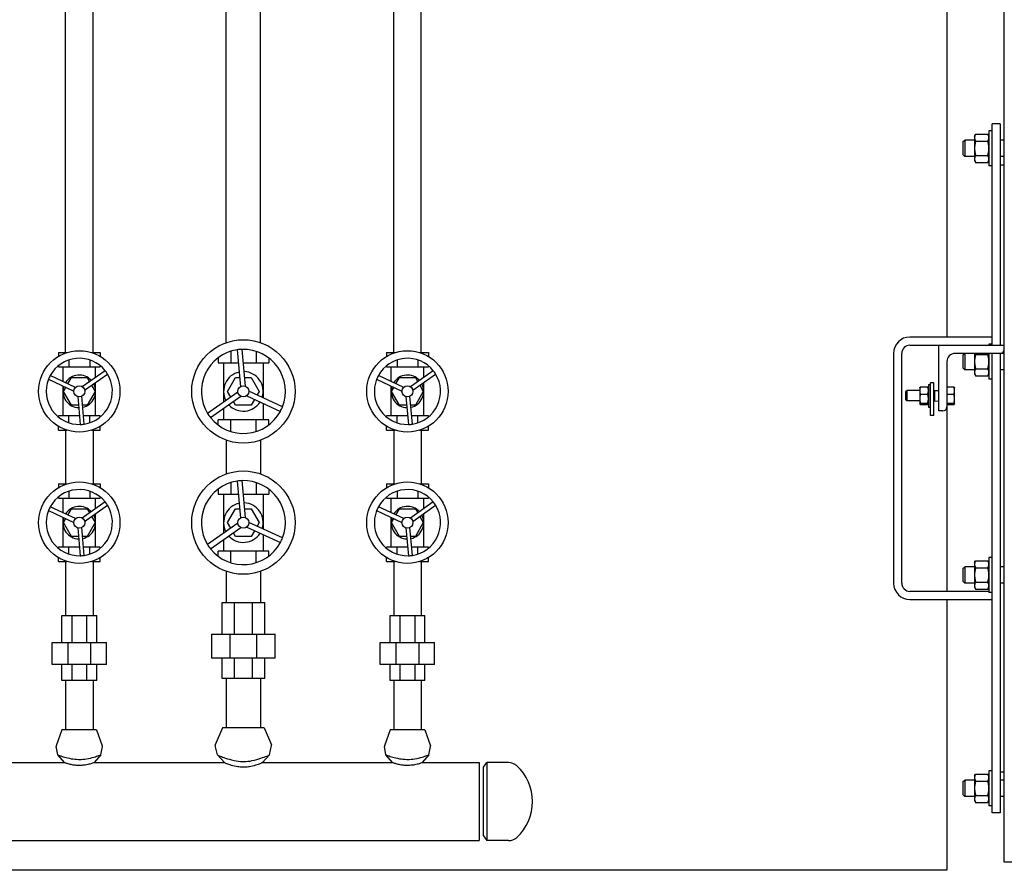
# Model space of a CAD drawing. Header units: inches. Extents: x 36 to 1719, y -84 to 1122.
# Tile 18 of 256: x 361 to 391, y 283 to 309. Entities that reach past the tile are written whole.
import ezdxf

# ---------------------------------------------------------------- set-up
doc = ezdxf.new("R2010")
doc.units = ezdxf.units.IN
doc.header["$LTSCALE"] = 48
doc.header["$MEASUREMENT"] = 0
doc.layers.add('Visible (ANSI)', color=7, linetype='Continuous', lineweight=30)

msp = doc.modelspace()

# ---------------------------------------------------------------- linework, layer by layer
at = {"layer": 'Visible (ANSI)'}
for p, q in [((390.8504, 283.17193), (390.8504, 345.92193)), ((372.2429, 298.69693), (372.2429, 330.06193)), ((373.0829, 298.69693), (373.0829, 330.06193)), ((368.1879, 299.00054), (368.1879, 329.98568)), ((367.1379, 299.00054), (367.1379, 329.10204)), ((363.0829, 298.69693), (363.0829, 328.00813)), ((362.2429, 298.69693), (362.2429, 327.72476)), ((389.1004, 311.04193), (389.1004, 299.17193)), ((390.4754, 305.45318), (390.3816, 305.45318)), ((390.3816, 305.45318), (390.3816, 304.39068)), ((390.7254, 305.67193), (390.4754, 305.67193)), ((390.4754, 298.92193), (390.4754, 305.67193)), ((390.7254, 305.67193), (390.7254, 298.92193)), ((389.6004, 305.12474), (389.64618, 305.17193)), ((389.9436, 305.17193), (389.64618, 305.17193)), ((389.64618, 305.17193), (389.64618, 304.67193)), ((389.9436, 305.29693), (389.9771, 305.35494)), ((389.9436, 305.29693), (389.9436, 305.24669)), ((389.9436, 305.24669), (389.9436, 304.92193)), ((389.9771, 305.35494), (390.34811, 305.35494)), ((389.9771, 305.13843), (390.34811, 305.13843)), ((390.3816, 305.29693), (390.34811, 305.35494)), ((390.8504, 305.17193), (390.7254, 305.17193)), ((389.6004, 304.71912), (389.6004, 305.12474)), ((389.9436, 304.92193), (389.9436, 304.59717)), ((389.6004, 304.71912), (389.64618, 304.67193)), ((389.9436, 304.67193), (389.64618, 304.67193)), ((389.9436, 304.59717), (389.9436, 304.54693)), ((389.9436, 304.54693), (389.9771, 304.48891)), ((389.9771, 304.70542), (390.34811, 304.70542)), ((390.3816, 304.54693), (390.34811, 304.48891)), ((390.8504, 304.67193), (390.7254, 304.67193)), ((389.9771, 304.48891), (390.34811, 304.48891)), ((390.4754, 304.39068), (390.3816, 304.39068)), ((390.7254, 304.42193), (390.8504, 304.42193)), ((390.4754, 299.17193), (387.9754, 299.17193)), ((366.89007, 298.89378), (366.89007, 298.88795)), ((366.90051, 298.89378), (366.89007, 298.89378)), ((368.43574, 298.89378), (368.4253, 298.89378)), ((368.43574, 298.89378), (368.43574, 298.88795)), ((387.9754, 298.92193), (388.8504, 298.92193)), ((388.8504, 296.92193), (388.8504, 298.92193)), ((388.8504, 298.92193), (390.8504, 298.92193)), ((390.4754, 298.95318), (390.3816, 298.95318)), ((390.3816, 298.95318), (390.3816, 298.92193)), ((362.02646, 298.69693), (362.02646, 298.58021)), ((362.02646, 298.69693), (362.28477, 298.69693)), ((363.04104, 298.69693), (363.29935, 298.69693)), ((363.29935, 298.69693), (363.29935, 298.58021)), ((367.27649, 298.73709), (367.27649, 298.38197)), ((367.47042, 298.78222), (367.57131, 297.65585)), ((367.72816, 297.6699), (367.62727, 298.79627)), ((368.04932, 298.73709), (368.04932, 298.38197)), ((372.02646, 298.69693), (372.02646, 298.58021)), ((372.02646, 298.69693), (372.28477, 298.69693)), ((373.04104, 298.69693), (373.29935, 298.69693)), ((373.29935, 298.69693), (373.29935, 298.58021)), ((387.4754, 298.67193), (387.4754, 291.67193)), ((387.7254, 291.67193), (387.7254, 298.67193)), ((390.7304, 298.67193), (389.3504, 298.67193)), ((389.6004, 298.62474), (389.64618, 298.67193)), ((389.6004, 298.21912), (389.6004, 298.62474)), ((389.64618, 298.67193), (389.64618, 298.17193)), ((389.9436, 298.67193), (389.9436, 298.42193)), ((389.9771, 298.63843), (390.34811, 298.63843)), ((390.3816, 298.67193), (390.3816, 297.89068)), ((390.4754, 284.67193), (390.4754, 298.67193)), ((390.7254, 298.67193), (390.7254, 284.67193)), ((390.8504, 298.67193), (390.7304, 298.67193)), ((362.02646, 298.29844), (362.02646, 298.26386)), ((362.02646, 298.26386), (362.34468, 298.26386)), ((362.16684, 297.81425), (362.16684, 298.26386)), ((362.34468, 298.47306), (362.34468, 298.26386)), ((362.34468, 298.26386), (362.98113, 298.26386)), ((362.98113, 298.47306), (362.98113, 298.26386)), ((362.98113, 298.26386), (363.29935, 298.26386)), ((363.15897, 297.94051), (363.15897, 298.26386)), ((363.29935, 298.29844), (363.29935, 298.26386)), ((366.89007, 298.53736), (366.89007, 298.38197)), ((366.89007, 298.38197), (367.27649, 298.38197)), ((367.06054, 298.38197), (367.06054, 297.18846)), ((367.27649, 298.38197), (367.50627, 298.38197)), ((367.66438, 298.38197), (368.04932, 298.38197)), ((368.04932, 298.38197), (368.43574, 298.38197)), ((368.26527, 298.38197), (368.26527, 297.32325)), ((368.43574, 298.53736), (368.43574, 298.38197)), ((372.02646, 298.29844), (372.02646, 298.26386)), ((372.02646, 298.26386), (372.34468, 298.26386)), ((372.16684, 297.81425), (372.16684, 298.26386)), ((372.34468, 298.47306), (372.34468, 298.26386)), ((372.34468, 298.26386), (372.98113, 298.26386)), ((372.98113, 298.47306), (372.98113, 298.26386)), ((372.98113, 298.26386), (373.29935, 298.26386)), ((373.15897, 297.94051), (373.15897, 298.26386)), ((373.29935, 298.29844), (373.29935, 298.26386)), ((389.1004, 298.42193), (389.1004, 297.04193)), ((389.9436, 298.42193), (389.9436, 298.09717)), ((362.54801, 297.63747), (361.77562, 297.9957)), ((363.45079, 298.14574), (362.75435, 297.65595)), ((362.82569, 297.55451), (363.52213, 298.0443)), ((372.54801, 297.63747), (371.77562, 297.9957)), ((373.45079, 298.14574), (372.75435, 297.65595)), ((372.82569, 297.55451), (373.52213, 298.0443)), ((389.6004, 298.21912), (389.64618, 298.17193)), ((389.9436, 298.17193), (389.64618, 298.17193)), ((389.9436, 298.09717), (389.9436, 298.04693)), ((389.9436, 298.04693), (389.9771, 297.98891)), ((389.9771, 298.20542), (390.34811, 298.20542)), ((389.9771, 297.98891), (390.34811, 297.98891)), ((390.3816, 298.04693), (390.34811, 297.98891)), ((390.8504, 298.17193), (390.7254, 298.17193)), ((361.72344, 297.8832), (362.49583, 297.52496)), ((362.16684, 296.76779), (362.16684, 297.67755)), ((362.17988, 297.51582), (362.25078, 297.63862)), ((362.31303, 297.74645), (362.42139, 297.93413)), ((362.42139, 297.93413), (362.90441, 297.93413)), ((362.90441, 297.93413), (362.97531, 297.81134)), ((363.03756, 297.70351), (363.14592, 297.51582)), ((363.15897, 296.76779), (363.15897, 297.78889)), ((367.17988, 297.51582), (367.42139, 297.93413)), ((367.42139, 297.93413), (367.54638, 297.93413)), ((367.70449, 297.93413), (367.90441, 297.93413)), ((367.90441, 297.93413), (368.14592, 297.51582)), ((371.72344, 297.8832), (372.49583, 297.52496)), ((372.16684, 296.76779), (372.16684, 297.67755)), ((372.17988, 297.51582), (372.25078, 297.63862)), ((372.31303, 297.74645), (372.42139, 297.93413)), ((372.42139, 297.93413), (372.90441, 297.93413)), ((372.90441, 297.93413), (372.97531, 297.81134)), ((373.03756, 297.70351), (373.14592, 297.51582)), ((373.15897, 296.76779), (373.15897, 297.78889)), ((388.29423, 297.65112), (388.51558, 297.65112)), ((388.5379, 297.72568), (388.6004, 297.72568)), ((388.5379, 297.72568), (388.5379, 297.03818)), ((388.7004, 297.77689), (388.6004, 297.77689)), ((388.6004, 296.77689), (388.6004, 297.77689)), ((388.7004, 296.77689), (388.7004, 297.77689)), ((389.1004, 297.65112), (389.31308, 297.65112)), ((390.4754, 297.89068), (390.3816, 297.89068)), ((362.42139, 297.09752), (362.17988, 297.51582)), ((362.61501, 297.3555), (362.69096, 296.50747)), ((362.81448, 296.51854), (362.73853, 297.36657)), ((363.14592, 297.51582), (362.90441, 297.09752)), ((367.49684, 297.4953), (366.57182, 296.84474)), ((366.66241, 296.71593), (367.58744, 297.36649)), ((367.27985, 297.34269), (367.17988, 297.51582)), ((367.76371, 297.38228), (368.78962, 296.90646)), ((368.85588, 297.04932), (367.82997, 297.52514)), ((368.14592, 297.51582), (368.08343, 297.40758)), ((372.42139, 297.09752), (372.17988, 297.51582)), ((372.61501, 297.3555), (372.69096, 296.50747)), ((372.81448, 296.51854), (372.73853, 297.36657)), ((373.14592, 297.51582), (372.90441, 297.09752)), ((387.8504, 297.5041), (387.88346, 297.53818)), ((387.8504, 297.25976), (387.8504, 297.5041)), ((388.2719, 297.53818), (387.88346, 297.53818)), ((387.88346, 297.53818), (387.88346, 297.22568)), ((388.2719, 297.63193), (388.27364, 297.63493)), ((388.2719, 297.63193), (388.2719, 297.53868)), ((388.2719, 297.53868), (388.2719, 297.29164)), ((388.29423, 297.42624), (388.51558, 297.42624)), ((388.5379, 297.63193), (388.53617, 297.63493)), ((388.7254, 297.53818), (388.7004, 297.53818)), ((388.7254, 297.53818), (388.8504, 297.54335)), ((388.7254, 297.53818), (388.7254, 297.22568)), ((389.1004, 297.42624), (389.31308, 297.42624)), ((389.3354, 297.63193), (389.33367, 297.63493)), ((389.3354, 297.53868), (389.3354, 297.63193)), ((389.3354, 297.29164), (389.3354, 297.53868)), ((362.63811, 297.09752), (362.42139, 297.09752)), ((362.90441, 297.09752), (362.76263, 297.09752)), ((367.42139, 297.09752), (367.3589, 297.20576)), ((367.90441, 297.09752), (367.42139, 297.09752)), ((368.00437, 297.27065), (367.90441, 297.09752)), ((368.26527, 297.14965), (368.26527, 296.64968)), ((372.63811, 297.09752), (372.42139, 297.09752)), ((372.90441, 297.09752), (372.76263, 297.09752)), ((387.8504, 297.25976), (387.88346, 297.22568)), ((388.2719, 297.22568), (387.88346, 297.22568)), ((388.2719, 297.29164), (388.2719, 297.13489)), ((388.2719, 297.13489), (388.2719, 297.13193)), ((388.2719, 297.13193), (388.27364, 297.12893)), ((388.29423, 297.15705), (388.51558, 297.15705)), ((388.29423, 297.11273), (388.51558, 297.11273)), ((388.5379, 297.13193), (388.53617, 297.12893)), ((388.5379, 297.03818), (388.6004, 297.03818)), ((388.7254, 297.22568), (388.7004, 297.22568)), ((388.7254, 297.22568), (388.8504, 297.2205)), ((389.1004, 297.15705), (389.31308, 297.15705)), ((389.1004, 297.11273), (389.31308, 297.11273)), ((389.1004, 297.04193), (389.1004, 291.42193)), ((389.3354, 297.13193), (389.33367, 297.12893)), ((389.3354, 297.13489), (389.3354, 297.29164)), ((389.3354, 297.13193), (389.3354, 297.13489)), ((362.02646, 296.73321), (362.02646, 296.76779)), ((362.34468, 296.76779), (362.02646, 296.76779)), ((362.66765, 296.76779), (362.34468, 296.76779)), ((362.34468, 296.55859), (362.34468, 296.76779)), ((362.98113, 296.76779), (362.79216, 296.76779)), ((362.98113, 296.55859), (362.98113, 296.76779)), ((363.29935, 296.76779), (362.98113, 296.76779)), ((363.29935, 296.73321), (363.29935, 296.76779)), ((367.06054, 296.99593), (367.06054, 296.64968)), ((372.02646, 296.73321), (372.02646, 296.76779)), ((372.34468, 296.76779), (372.02646, 296.76779)), ((372.66765, 296.76779), (372.34468, 296.76779)), ((372.34468, 296.55859), (372.34468, 296.76779)), ((372.98113, 296.76779), (372.79216, 296.76779)), ((372.98113, 296.55859), (372.98113, 296.76779)), ((373.29935, 296.76779), (372.98113, 296.76779)), ((373.29935, 296.73321), (373.29935, 296.76779)), ((388.7004, 296.77689), (388.6004, 296.77689)), ((388.9804, 296.92193), (388.8504, 296.92193)), ((362.02646, 296.33472), (362.02646, 296.45144)), ((363.29935, 296.33472), (363.29935, 296.45144)), ((366.89007, 296.49429), (366.89007, 296.64968)), ((367.27649, 296.64968), (366.89007, 296.64968)), ((367.27649, 296.29456), (367.27649, 296.64968)), ((368.04932, 296.64968), (367.27649, 296.64968)), ((368.04932, 296.29456), (368.04932, 296.64968)), ((368.43574, 296.64968), (368.04932, 296.64968)), ((368.43574, 296.49429), (368.43574, 296.64968)), ((372.02646, 296.33472), (372.02646, 296.45144)), ((373.29935, 296.33472), (373.29935, 296.45144)), ((362.02646, 296.33472), (362.28477, 296.33472)), ((362.2429, 296.33472), (362.2429, 294.69693)), ((363.04104, 296.33472), (363.29935, 296.33472)), ((363.0829, 296.33472), (363.0829, 294.69693)), ((366.89007, 296.13787), (366.89007, 296.1437)), ((366.90051, 296.13787), (366.89007, 296.13787)), ((368.43574, 296.13787), (368.4253, 296.13787)), ((368.43574, 296.13787), (368.43574, 296.1437)), ((372.02646, 296.33472), (372.28477, 296.33472)), ((372.2429, 296.33472), (372.2429, 294.69693)), ((373.04104, 296.33472), (373.29935, 296.33472)), ((373.0829, 296.33472), (373.0829, 294.69693)), ((367.1379, 296.03111), (367.1379, 295.00054)), ((368.1879, 296.03111), (368.1879, 295.00054)), ((362.02646, 294.69693), (362.02646, 294.58021)), ((362.02646, 294.69693), (362.28477, 294.69693)), ((363.04104, 294.69693), (363.29935, 294.69693)), ((363.29935, 294.69693), (363.29935, 294.58021)), ((366.89007, 294.89378), (366.89007, 294.88795)), ((366.90051, 294.89378), (366.89007, 294.89378)), ((367.27649, 294.73709), (367.27649, 294.38197)), ((367.47042, 294.78222), (367.57131, 293.65585)), ((367.72816, 293.6699), (367.62727, 294.79627)), ((368.04932, 294.73709), (368.04932, 294.38197)), ((368.43574, 294.89378), (368.4253, 294.89378)), ((368.43574, 294.89378), (368.43574, 294.88795)), ((372.02646, 294.69693), (372.02646, 294.58021)), ((372.02646, 294.69693), (372.28477, 294.69693)), ((373.04104, 294.69693), (373.29935, 294.69693)), ((373.29935, 294.69693), (373.29935, 294.58021)), ((362.34468, 294.47306), (362.34468, 294.26386)), ((362.98113, 294.47306), (362.98113, 294.26386)), ((366.89007, 294.53736), (366.89007, 294.38197)), ((366.89007, 294.38197), (367.27649, 294.38197)), ((367.06054, 294.38197), (367.06054, 293.18846)), ((367.27649, 294.38197), (367.50627, 294.38197)), ((367.66438, 294.38197), (368.04932, 294.38197)), ((368.04932, 294.38197), (368.43574, 294.38197)), ((368.26527, 294.38197), (368.26527, 293.32325)), ((368.43574, 294.53736), (368.43574, 294.38197)), ((372.34468, 294.47306), (372.34468, 294.26386)), ((372.98113, 294.47306), (372.98113, 294.26386)), ((362.02646, 294.29844), (362.02646, 294.26386)), ((362.02646, 294.26386), (362.34468, 294.26386)), ((362.16684, 293.81425), (362.16684, 294.26386)), ((362.34468, 294.26386), (362.98113, 294.26386)), ((363.45079, 294.14574), (362.75435, 293.65595)), ((362.82569, 293.55451), (363.52213, 294.0443)), ((362.98113, 294.26386), (363.29935, 294.26386)), ((363.15897, 293.94051), (363.15897, 294.26386)), ((363.29935, 294.29844), (363.29935, 294.26386)), ((372.02646, 294.29844), (372.02646, 294.26386)), ((372.02646, 294.26386), (372.34468, 294.26386)), ((372.16684, 293.81425), (372.16684, 294.26386)), ((372.34468, 294.26386), (372.98113, 294.26386)), ((373.45079, 294.14574), (372.75435, 293.65595)), ((372.82569, 293.55451), (373.52213, 294.0443)), ((372.98113, 294.26386), (373.29935, 294.26386)), ((373.15897, 293.94051), (373.15897, 294.26386)), ((373.29935, 294.29844), (373.29935, 294.26386)), ((361.72344, 293.8832), (362.49583, 293.52496)), ((362.54801, 293.63747), (361.77562, 293.9957)), ((362.31303, 293.74645), (362.42139, 293.93413)), ((362.42139, 293.93413), (362.90441, 293.93413)), ((362.90441, 293.93413), (362.97531, 293.81134)), ((363.15897, 292.76779), (363.15897, 293.78889)), ((367.17988, 293.51582), (367.42139, 293.93413)), ((367.42139, 293.93413), (367.54638, 293.93413)), ((367.70449, 293.93413), (367.90441, 293.93413)), ((367.90441, 293.93413), (368.14592, 293.51582)), ((371.72344, 293.8832), (372.49583, 293.52496)), ((372.54801, 293.63747), (371.77562, 293.9957)), ((372.31303, 293.74645), (372.42139, 293.93413)), ((372.42139, 293.93413), (372.90441, 293.93413)), ((372.90441, 293.93413), (372.97531, 293.81134)), ((373.15897, 292.76779), (373.15897, 293.78889)), ((362.16684, 292.76779), (362.16684, 293.67755)), ((362.17988, 293.51582), (362.25078, 293.63862)), ((362.42139, 293.09752), (362.17988, 293.51582)), ((363.14592, 293.51582), (362.90441, 293.09752)), ((363.03756, 293.70351), (363.14592, 293.51582)), ((367.49684, 293.4953), (366.57182, 292.84474)), ((367.27985, 293.34269), (367.17988, 293.51582)), ((368.85588, 293.04932), (367.82997, 293.52514)), ((368.14592, 293.51582), (368.08343, 293.40758)), ((372.16684, 292.76779), (372.16684, 293.67755)), ((372.17988, 293.51582), (372.25078, 293.63862)), ((372.42139, 293.09752), (372.17988, 293.51582)), ((373.14592, 293.51582), (372.90441, 293.09752)), ((373.03756, 293.70351), (373.14592, 293.51582)), ((362.61501, 293.3555), (362.69096, 292.50747)), ((362.81448, 292.51854), (362.73853, 293.36657)), ((366.66241, 292.71593), (367.58744, 293.36649)), ((367.42139, 293.09752), (367.3589, 293.20576)), ((367.76371, 293.38228), (368.78962, 292.90646)), ((368.00437, 293.27065), (367.90441, 293.09752)), ((368.26527, 293.14965), (368.26527, 292.64968)), ((372.61501, 293.3555), (372.69096, 292.50747)), ((372.81448, 292.51854), (372.73853, 293.36657)), ((362.63811, 293.09752), (362.42139, 293.09752)), ((362.90441, 293.09752), (362.76263, 293.09752)), ((367.06054, 292.99593), (367.06054, 292.64968)), ((367.90441, 293.09752), (367.42139, 293.09752)), ((372.63811, 293.09752), (372.42139, 293.09752)), ((372.90441, 293.09752), (372.76263, 293.09752)), ((362.02646, 292.73321), (362.02646, 292.76779)), ((362.34468, 292.76779), (362.02646, 292.76779)), ((362.66765, 292.76779), (362.34468, 292.76779)), ((362.34468, 292.55859), (362.34468, 292.76779)), ((362.98113, 292.76779), (362.79216, 292.76779)), ((362.98113, 292.55859), (362.98113, 292.76779)), ((363.29935, 292.76779), (362.98113, 292.76779)), ((363.29935, 292.73321), (363.29935, 292.76779)), ((366.89007, 292.49429), (366.89007, 292.64968)), ((367.27649, 292.64968), (366.89007, 292.64968)), ((367.27649, 292.29456), (367.27649, 292.64968)), ((368.04932, 292.64968), (367.27649, 292.64968)), ((368.04932, 292.29456), (368.04932, 292.64968)), ((368.43574, 292.64968), (368.04932, 292.64968)), ((368.43574, 292.49429), (368.43574, 292.64968)), ((372.02646, 292.73321), (372.02646, 292.76779)), ((372.34468, 292.76779), (372.02646, 292.76779)), ((372.66765, 292.76779), (372.34468, 292.76779)), ((372.34468, 292.55859), (372.34468, 292.76779)), ((372.98113, 292.76779), (372.79216, 292.76779)), ((372.98113, 292.55859), (372.98113, 292.76779)), ((373.29935, 292.76779), (372.98113, 292.76779)), ((373.29935, 292.73321), (373.29935, 292.76779)), ((362.02646, 292.33472), (362.02646, 292.45144)), ((362.02646, 292.33472), (362.28477, 292.33472)), ((362.2429, 292.33472), (362.2429, 290.68955)), ((363.04104, 292.33472), (363.29935, 292.33472)), ((363.0829, 292.33472), (363.0829, 290.68955)), ((363.29935, 292.33472), (363.29935, 292.45144)), ((372.02646, 292.33472), (372.02646, 292.45144)), ((372.02646, 292.33472), (372.28477, 292.33472)), ((372.2429, 292.33472), (372.2429, 290.68955)), ((373.04104, 292.33472), (373.29935, 292.33472)), ((373.0829, 292.33472), (373.0829, 290.68955)), ((373.29935, 292.33472), (373.29935, 292.45144)), ((389.9436, 292.29693), (389.9771, 292.35494)), ((389.9436, 292.29693), (389.9436, 292.24669)), ((389.9436, 292.24669), (389.9436, 291.92193)), ((389.9771, 292.35494), (390.34811, 292.35494)), ((390.3816, 292.29693), (390.34811, 292.35494)), ((390.4754, 292.45318), (390.3816, 292.45318)), ((390.3816, 292.45318), (390.3816, 291.39068)), ((366.89007, 292.13787), (366.89007, 292.1437)), ((366.90051, 292.13787), (366.89007, 292.13787)), ((367.1379, 292.03111), (367.1379, 291.0798)), ((368.1879, 292.03111), (368.1879, 291.0798)), ((368.43574, 292.13787), (368.4253, 292.13787)), ((368.43574, 292.13787), (368.43574, 292.1437)), ((389.6004, 292.12474), (389.64618, 292.17193)), ((389.6004, 291.71912), (389.6004, 292.12474)), ((389.9436, 292.17193), (389.64618, 292.17193)), ((389.64618, 292.17193), (389.64618, 291.67193)), ((389.9771, 292.13843), (390.34811, 292.13843)), ((390.8504, 292.17193), (390.7254, 292.17193)), ((389.6004, 291.71912), (389.64618, 291.67193)), ((389.9436, 291.67193), (389.64618, 291.67193)), ((389.9436, 291.92193), (389.9436, 291.59717)), ((389.9771, 291.70542), (390.34811, 291.70542)), ((390.8504, 291.67193), (390.7254, 291.67193)), ((390.3816, 291.42193), (387.9754, 291.42193)), ((389.9436, 291.59717), (389.9436, 291.54693)), ((389.9436, 291.54693), (389.9771, 291.48891)), ((389.9771, 291.48891), (390.34811, 291.48891)), ((390.3816, 291.54693), (390.34811, 291.48891)), ((390.4754, 291.39068), (390.3816, 291.39068)), ((367.0133, 291.0798), (367.39383, 291.0798)), ((367.0133, 290.11523), (367.0133, 291.0798)), ((367.39383, 290.11523), (367.39383, 291.0798)), ((367.39383, 291.0798), (367.93198, 291.0798)), ((367.93198, 291.0798), (368.31251, 291.0798)), ((367.93198, 291.0798), (367.93198, 290.11523)), ((368.31251, 290.11523), (368.31251, 291.0798)), ((387.9754, 291.17193), (390.4754, 291.17193)), ((389.1004, 291.17193), (389.1004, 282.92193)), ((362.13141, 290.68955), (362.44275, 290.68955)), ((362.13141, 289.86277), (362.13141, 290.68955)), ((362.44275, 289.86277), (362.44275, 290.68955)), ((362.44275, 290.68955), (362.88306, 290.68955)), ((362.88306, 290.68955), (363.1944, 290.68955)), ((362.88306, 290.68955), (362.88306, 289.86277)), ((363.1944, 289.86277), (363.1944, 290.68955)), ((372.13141, 290.68955), (372.44275, 290.68955)), ((372.13141, 289.86277), (372.13141, 290.68955)), ((372.44275, 289.86277), (372.44275, 290.68955)), ((372.44275, 290.68955), (372.88306, 290.68955)), ((372.88306, 290.68955), (373.1944, 290.68955)), ((372.88306, 290.68955), (372.88306, 289.86277)), ((373.1944, 289.86277), (373.1944, 290.68955)), ((361.83613, 289.86277), (362.32044, 289.86277)), ((361.83613, 289.19348), (361.83613, 289.86277)), ((362.32044, 289.86277), (363.00536, 289.86277)), ((362.32044, 289.19348), (362.32044, 289.86277)), ((363.00536, 289.86277), (363.48968, 289.86277)), ((363.00536, 289.86277), (363.00536, 289.19348)), ((363.48968, 289.19348), (363.48968, 289.86277)), ((366.69834, 290.11523), (367.26337, 290.11523)), ((366.69834, 289.38689), (366.69834, 290.11523)), ((367.26337, 290.11523), (368.06244, 290.11523)), ((367.26337, 289.38689), (367.26337, 290.11523)), ((368.06244, 290.11523), (368.62747, 290.11523)), ((368.06244, 290.11523), (368.06244, 289.38689)), ((368.62747, 289.38689), (368.62747, 290.11523)), ((371.83613, 289.86277), (372.32044, 289.86277)), ((371.83613, 289.19348), (371.83613, 289.86277)), ((372.32044, 289.86277), (373.00536, 289.86277)), ((372.32044, 289.19348), (372.32044, 289.86277)), ((373.00536, 289.86277), (373.48968, 289.86277)), ((373.00536, 289.86277), (373.00536, 289.19348)), ((373.48968, 289.19348), (373.48968, 289.86277)), ((367.26337, 289.38689), (366.69834, 289.38689)), ((367.0133, 288.76582), (367.0133, 289.38689)), ((368.06244, 289.38689), (367.26337, 289.38689)), ((367.39383, 288.76582), (367.39383, 289.38689)), ((367.93198, 289.38689), (367.93198, 288.76582)), ((368.62747, 289.38689), (368.06244, 289.38689)), ((368.31251, 288.76582), (368.31251, 289.38689)), ((362.32044, 289.19348), (361.83613, 289.19348)), ((362.13141, 288.70332), (362.13141, 289.19348)), ((363.00536, 289.19348), (362.32044, 289.19348)), ((362.44275, 288.70332), (362.44275, 289.19348)), ((362.88306, 289.19348), (362.88306, 288.70332)), ((363.48968, 289.19348), (363.00536, 289.19348)), ((363.1944, 288.70332), (363.1944, 289.19348)), ((372.32044, 289.19348), (371.83613, 289.19348)), ((372.13141, 288.70332), (372.13141, 289.19348)), ((373.00536, 289.19348), (372.32044, 289.19348)), ((372.44275, 288.70332), (372.44275, 289.19348)), ((372.88306, 289.19348), (372.88306, 288.70332)), ((373.48968, 289.19348), (373.00536, 289.19348)), ((373.1944, 288.70332), (373.1944, 289.19348)), ((362.44275, 288.70332), (362.13141, 288.70332)), ((362.2429, 288.70332), (362.2429, 287.20332)), ((362.88306, 288.70332), (362.44275, 288.70332)), ((363.1944, 288.70332), (362.88306, 288.70332)), ((363.0829, 288.70332), (363.0829, 287.20332)), ((367.39383, 288.76582), (367.0133, 288.76582)), ((367.1379, 288.76582), (367.1379, 287.26582)), ((367.93198, 288.76582), (367.39383, 288.76582)), ((368.31251, 288.76582), (367.93198, 288.76582)), ((368.1879, 288.76582), (368.1879, 287.26582)), ((372.44275, 288.70332), (372.13141, 288.70332)), ((372.2429, 288.70332), (372.2429, 287.20332)), ((372.88306, 288.70332), (372.44275, 288.70332)), ((373.1944, 288.70332), (372.88306, 288.70332)), ((373.0829, 288.70332), (373.0829, 287.20332)), ((362.1339, 287.20332), (361.96137, 286.71265)), ((363.1919, 287.20332), (362.1339, 287.20332)), ((363.1919, 287.20332), (363.36444, 286.71265)), ((367.0249, 287.26582), (366.80624, 286.74795)), ((368.3009, 287.26582), (367.0249, 287.26582)), ((368.3009, 287.26582), (368.51957, 286.74795)), ((372.1339, 287.20332), (371.96137, 286.71265)), ((373.1919, 287.20332), (372.1339, 287.20332)), ((373.1919, 287.20332), (373.36444, 286.71265)), ((362.00856, 286.43858), (361.96025, 286.69818)), ((363.31725, 286.43858), (363.36555, 286.69818)), ((366.87006, 286.43589), (366.80437, 286.72701)), ((368.45575, 286.43589), (368.52144, 286.72701)), ((372.00856, 286.43858), (371.96025, 286.69818)), ((373.31725, 286.43858), (373.36555, 286.69818)), ((362.20978, 286.20332), (362.00856, 286.43858)), ((363.31725, 286.43858), (363.11603, 286.20332)), ((367.08478, 286.20332), (366.87006, 286.43589)), ((368.45575, 286.43589), (368.24103, 286.20332)), ((372.20978, 286.20332), (372.00856, 286.43858)), ((373.31725, 286.43858), (373.11603, 286.20332)), ((358.11603, 286.20332), (362.20978, 286.20332)), ((363.11603, 286.20332), (367.08478, 286.20332)), ((368.24103, 286.20332), (372.20978, 286.20332)), ((373.11603, 286.20332), (374.8504, 286.20332)), ((374.8504, 286.20332), (374.8504, 283.82832)), ((374.9754, 286.06182), (375.0859, 286.20582)), ((374.9754, 283.96982), (374.9754, 286.06182)), ((375.0859, 286.20582), (375.0859, 283.82582)), ((375.74163, 286.20582), (375.0859, 286.20582)), ((390.4754, 285.95318), (390.3816, 285.95318)), ((390.3816, 285.95318), (390.3816, 284.89068)), ((389.6004, 285.62474), (389.64618, 285.67193)), ((389.9436, 285.67193), (389.64618, 285.67193)), ((389.64618, 285.67193), (389.64618, 285.17193)), ((389.9436, 285.79693), (389.9771, 285.85494)), ((389.9436, 285.79693), (389.9436, 285.74669)), ((389.9436, 285.74669), (389.9436, 285.42193)), ((389.9771, 285.85494), (390.34811, 285.85494)), ((389.9771, 285.63843), (390.34811, 285.63843)), ((390.3816, 285.79693), (390.34811, 285.85494)), ((390.7254, 285.92193), (390.8504, 285.92193)), ((390.8504, 285.67193), (390.7254, 285.67193)), ((389.6004, 285.21912), (389.6004, 285.62474)), ((389.9436, 285.42193), (389.9436, 285.09717)), ((389.6004, 285.21912), (389.64618, 285.17193)), ((389.9436, 285.17193), (389.64618, 285.17193)), ((389.9436, 285.09717), (389.9436, 285.04693)), ((389.9436, 285.04693), (389.9771, 284.98891)), ((389.9771, 285.20542), (390.34811, 285.20542)), ((390.3816, 285.04693), (390.34811, 284.98891)), ((390.8504, 285.17193), (390.7254, 285.17193)), ((389.9771, 284.98891), (390.34811, 284.98891)), ((390.4754, 284.89068), (390.3816, 284.89068)), ((390.7254, 284.67193), (390.4754, 284.67193)), ((374.9754, 283.96982), (375.0859, 283.82582)), ((336.6629, 283.82832), (374.8504, 283.82832)), ((375.74163, 283.82582), (375.0859, 283.82582)), ((391.1004, 283.17193), (390.8504, 283.17193)), ((389.1004, 282.92193), (343.7254, 282.92193))]:
    msp.add_line(p, q, dxfattribs=at)
for centre, radius in [((367.6629, 297.51582), 1.5748), ((362.6629, 297.51582), 1.24016), ((372.6629, 297.51582), 1.24016), ((362.6629, 297.51582), 0.16732), ((367.6629, 297.51582), 0.16732), ((372.6629, 297.51582), 0.16732), ((367.6629, 293.51582), 1.5748), ((362.6629, 293.51582), 1.24016), ((372.6629, 293.51582), 1.24016), ((362.6629, 293.51582), 0.16732), ((367.6629, 293.51582), 0.16732), ((372.6629, 293.51582), 0.16732)]:
    msp.add_circle(centre, radius, dxfattribs=at)
for centre, radius, start, end in [((387.9754, 298.67193), 0.5, 90, 180), ((387.9754, 298.67193), 0.25, 90, 180), ((367.6629, 297.51582), 1.28094, 98.642414, 211.593963), ((367.6629, 297.51582), 1.28094, 91.593963, 98.642414), ((367.6629, 297.51582), 1.28094, 338.642414, 91.593963), ((389.3504, 298.42193), 0.25, 90, 180), ((390.7304, 298.79193), 0.12, 270, 0), ((362.6629, 297.51582), 1.00874, 38.642414, 151.593963), ((372.6629, 297.51582), 1.00874, 38.642414, 151.593963), ((362.6629, 297.51582), 1.00874, 151.593963, 158.642414), ((362.6629, 297.51582), 0.49606, 42.298945, 147.937433), ((362.6629, 297.51582), 1.00874, 278.642414, 31.593963), ((362.6629, 297.51582), 1.00874, 31.593963, 38.642414), ((367.6629, 297.51582), 0.60236, 102.629329, 207.607049), ((367.6629, 297.51582), 0.60236, 342.629329, 87.607049), ((372.6629, 297.51582), 1.00874, 151.593963, 158.642414), ((372.6629, 297.51582), 0.49606, 42.298945, 147.937433), ((372.6629, 297.51582), 1.00874, 278.642414, 31.593963), ((372.6629, 297.51582), 1.00874, 31.593963, 38.642414), ((362.6629, 297.51582), 1.00874, 158.642414, 271.593963), ((362.6629, 297.51582), 0.49606, 162.298945, 267.937433), ((362.6629, 297.51582), 0.49606, 282.298945, 27.937433), ((372.6629, 297.51582), 1.00874, 158.642414, 271.593963), ((372.6629, 297.51582), 0.49606, 162.298945, 267.937433), ((372.6629, 297.51582), 0.49606, 282.298945, 27.937433), ((367.6629, 297.51582), 0.60236, 222.629329, 327.607049), ((367.6629, 297.51582), 1.28094, 331.593963, 338.642414), ((388.9804, 297.04193), 0.12, 270, 0), ((367.6629, 297.51582), 1.28094, 211.593963, 218.642414), ((367.6629, 297.51582), 1.28094, 218.642414, 331.593963), ((362.6629, 297.51582), 1.00874, 271.593963, 278.642414), ((372.6629, 297.51582), 1.00874, 271.593963, 278.642414), ((367.6629, 293.51582), 1.28094, 98.642414, 211.593963), ((367.6629, 293.51582), 1.28094, 91.593963, 98.642414), ((367.6629, 293.51582), 1.28094, 338.642414, 91.593963), ((362.6629, 293.51582), 1.00874, 38.642414, 151.593963), ((372.6629, 293.51582), 1.00874, 38.642414, 151.593963), ((362.6629, 293.51582), 1.00874, 278.642414, 31.593963), ((362.6629, 293.51582), 1.00874, 31.593963, 38.642414), ((367.6629, 293.51582), 0.60236, 102.629329, 207.607049), ((367.6629, 293.51582), 0.60236, 342.629329, 87.607049), ((372.6629, 293.51582), 1.00874, 278.642414, 31.593963), ((372.6629, 293.51582), 1.00874, 31.593963, 38.642414), ((362.6629, 293.51582), 1.00874, 158.642414, 271.593963), ((362.6629, 293.51582), 1.00874, 151.593963, 158.642414), ((362.6629, 293.51582), 0.49606, 42.298945, 147.937433), ((362.6629, 293.51582), 0.49606, 282.298945, 27.937433), ((372.6629, 293.51582), 1.00874, 158.642414, 271.593963), ((372.6629, 293.51582), 1.00874, 151.593963, 158.642414), ((372.6629, 293.51582), 0.49606, 42.298945, 147.937433), ((372.6629, 293.51582), 0.49606, 282.298945, 27.937433), ((362.6629, 293.51582), 0.49606, 162.298945, 267.937433), ((372.6629, 293.51582), 0.49606, 162.298945, 267.937433), ((367.6629, 293.51582), 0.60236, 222.629329, 327.607049), ((367.6629, 293.51582), 1.28094, 211.593963, 218.642414), ((367.6629, 293.51582), 1.28094, 218.642414, 331.593963), ((367.6629, 293.51582), 1.28094, 331.593963, 338.642414), ((362.6629, 293.51582), 1.00874, 271.593963, 278.642414), ((372.6629, 293.51582), 1.00874, 271.593963, 278.642414), ((387.9754, 291.67193), 0.5, 180, 270), ((387.9754, 291.67193), 0.25, 180, 270), ((361.9879, 286.70332), 0.02812, 160.626996, 190.540932), ((363.3379, 286.70332), 0.02812, 349.459068, 19.373004), ((366.8379, 286.73457), 0.03437, 157.108707, 192.715091), ((368.4879, 286.73457), 0.03437, 347.284909, 22.891293), ((371.9879, 286.70332), 0.02812, 160.626996, 190.540932), ((373.3379, 286.70332), 0.02812, 349.459068, 19.373004), ((375.74163, 285.83082), 0.375, 47.518967, 90), ((374.99532, 285.01582), 1.48008, 312.481033, 47.518967), ((375.74163, 284.20082), 0.375, 270, 312.481033)]:
    msp.add_arc(centre, radius, start, end, dxfattribs=at)
for points, weights in [([(389.9771, 305.35494), (389.9436, 305.29693), (389.9436, 305.24669)], [1, 1.0379548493, 1]), ([(389.9436, 305.24669), (389.9436, 305.19645), (389.9771, 305.13843)], [1, 1.0379548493, 1]), ([(389.9771, 305.13843), (389.9436, 305.02241), (389.9436, 304.92193)], [1, 1.0379548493, 1]), ([(390.3816, 305.24669), (390.3816, 305.29693), (390.34811, 305.35494)], [1, 1.0379548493, 1]), ([(390.34811, 305.13843), (390.3816, 305.19645), (390.3816, 305.24669)], [1, 1.0379548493, 1]), ([(390.3816, 304.92193), (390.3816, 305.02241), (390.34811, 305.13843)], [1, 1.0379548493, 1]), ([(389.9436, 304.92193), (389.9436, 304.82145), (389.9771, 304.70542)], [1, 1.0379548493, 1]), ([(390.34811, 304.70542), (390.3816, 304.82145), (390.3816, 304.92193)], [1, 1.0379548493, 1]), ([(389.9771, 304.70542), (389.9436, 304.64741), (389.9436, 304.59717)], [1, 1.0379548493, 1]), ([(389.9436, 304.59717), (389.9436, 304.54693), (389.9771, 304.48891)], [1, 1.0379548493, 1]), ([(390.3816, 304.59717), (390.3816, 304.64741), (390.34811, 304.70542)], [1, 1.0379548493, 1]), ([(390.34811, 304.48891), (390.3816, 304.54693), (390.3816, 304.59717)], [1, 1.0379548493, 1]), ([(389.9771, 298.63843), (389.9436, 298.52241), (389.9436, 298.42193)], [1, 1.0379548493, 1]), ([(389.96018, 298.67193), (389.96709, 298.65577), (389.9771, 298.63843)], [1.01566285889, 1.01104635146, 1]), ([(390.34811, 298.63843), (390.35812, 298.65577), (390.36503, 298.67193)], [1, 1.01104635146, 1.01566285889]), ([(390.3816, 298.42193), (390.3816, 298.52241), (390.34811, 298.63843)], [1, 1.0379548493, 1]), ([(389.9436, 298.42193), (389.9436, 298.32145), (389.9771, 298.20542)], [1, 1.0379548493, 1]), ([(390.34811, 298.20542), (390.3816, 298.32145), (390.3816, 298.42193)], [1, 1.0379548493, 1]), ([(389.9771, 298.20542), (389.9436, 298.14741), (389.9436, 298.09717)], [1, 1.0379548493, 1]), ([(389.9436, 298.09717), (389.9436, 298.04693), (389.9771, 297.98891)], [1, 1.0379548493, 1]), ([(390.3816, 298.09717), (390.3816, 298.14741), (390.34811, 298.20542)], [1, 1.0379548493, 1]), ([(390.34811, 297.98891), (390.3816, 298.04693), (390.3816, 298.09717)], [1, 1.0379548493, 1]), ([(388.29423, 297.65112), (388.2719, 297.59086), (388.2719, 297.53868)], [1, 1.0379548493, 1]), ([(388.27364, 297.63493), (388.278, 297.64249), (388.29423, 297.65112)], [1.01532260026, 1.02730563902, 1]), ([(388.5379, 297.53868), (388.5379, 297.59086), (388.51558, 297.65112)], [1, 1.0379548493, 1]), ([(388.51558, 297.65112), (388.53181, 297.64249), (388.53617, 297.63493)], [1, 1.02730563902, 1.01532260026]), ([(389.31308, 297.65112), (389.32931, 297.64249), (389.33367, 297.63493)], [1, 1.02730563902, 1.01532260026]), ([(389.3354, 297.53868), (389.3354, 297.59086), (389.31308, 297.65112)], [1, 1.0379548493, 1]), ([(388.2719, 297.53868), (388.2719, 297.4865), (388.29423, 297.42624)], [1, 1.0379548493, 1]), ([(388.29423, 297.42624), (388.2719, 297.35411), (388.2719, 297.29164)], [1, 1.0379548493, 1]), ([(388.51558, 297.42624), (388.5379, 297.4865), (388.5379, 297.53868)], [1, 1.0379548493, 1]), ([(388.5379, 297.29164), (388.5379, 297.35411), (388.51558, 297.42624)], [1, 1.0379548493, 1]), ([(389.31308, 297.42624), (389.3354, 297.4865), (389.3354, 297.53868)], [1, 1.0379548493, 1]), ([(389.3354, 297.29164), (389.3354, 297.35411), (389.31308, 297.42624)], [1, 1.0379548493, 1]), ([(388.2719, 297.29164), (388.2719, 297.22918), (388.29423, 297.15705)], [1, 1.0379548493, 1]), ([(388.29423, 297.15705), (388.2719, 297.14517), (388.2719, 297.13489)], [1, 1.0379548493, 1]), ([(388.2719, 297.13489), (388.2719, 297.12461), (388.29423, 297.11273)], [1, 1.0379548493, 1]), ([(388.51558, 297.15705), (388.5379, 297.22918), (388.5379, 297.29164)], [1, 1.0379548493, 1]), ([(388.5379, 297.13489), (388.5379, 297.14517), (388.51558, 297.15705)], [1, 1.0379548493, 1]), ([(388.51558, 297.11273), (388.5379, 297.12461), (388.5379, 297.13489)], [1, 1.0379548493, 1]), ([(389.31308, 297.15705), (389.3354, 297.22918), (389.3354, 297.29164)], [1, 1.0379548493, 1]), ([(389.3354, 297.13489), (389.3354, 297.14517), (389.31308, 297.15705)], [1, 1.0379548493, 1]), ([(389.31308, 297.11273), (389.3354, 297.12461), (389.3354, 297.13489)], [1, 1.0379548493, 1]), ([(389.9771, 292.35494), (389.9436, 292.29693), (389.9436, 292.24669)], [1, 1.0379548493, 1]), ([(389.9436, 292.24669), (389.9436, 292.19645), (389.9771, 292.13843)], [1, 1.0379548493, 1]), ([(390.3816, 292.24669), (390.3816, 292.29693), (390.34811, 292.35494)], [1, 1.0379548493, 1]), ([(390.34811, 292.13843), (390.3816, 292.19645), (390.3816, 292.24669)], [1, 1.0379548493, 1]), ([(389.9771, 292.13843), (389.9436, 292.02241), (389.9436, 291.92193)], [1, 1.0379548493, 1]), ([(390.3816, 291.92193), (390.3816, 292.02241), (390.34811, 292.13843)], [1, 1.0379548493, 1]), ([(389.9436, 291.92193), (389.9436, 291.82145), (389.9771, 291.70542)], [1, 1.0379548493, 1]), ([(389.9771, 291.70542), (389.9436, 291.64741), (389.9436, 291.59717)], [1, 1.0379548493, 1]), ([(390.34811, 291.70542), (390.3816, 291.82145), (390.3816, 291.92193)], [1, 1.0379548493, 1]), ([(390.3816, 291.59717), (390.3816, 291.64741), (390.34811, 291.70542)], [1, 1.0379548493, 1]), ([(389.9436, 291.59717), (389.9436, 291.54693), (389.9771, 291.48891)], [1, 1.0379548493, 1]), ([(390.34811, 291.48891), (390.3816, 291.54693), (390.3816, 291.59717)], [1, 1.0379548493, 1]), ([(389.9771, 285.85494), (389.9436, 285.79693), (389.9436, 285.74669)], [1, 1.0379548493, 1]), ([(389.9436, 285.74669), (389.9436, 285.69645), (389.9771, 285.63843)], [1, 1.0379548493, 1]), ([(389.9771, 285.63843), (389.9436, 285.52241), (389.9436, 285.42193)], [1, 1.0379548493, 1]), ([(390.3816, 285.74669), (390.3816, 285.79693), (390.34811, 285.85494)], [1, 1.0379548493, 1]), ([(390.34811, 285.63843), (390.3816, 285.69645), (390.3816, 285.74669)], [1, 1.0379548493, 1]), ([(390.3816, 285.42193), (390.3816, 285.52241), (390.34811, 285.63843)], [1, 1.0379548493, 1]), ([(389.9436, 285.42193), (389.9436, 285.32145), (389.9771, 285.20542)], [1, 1.0379548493, 1]), ([(390.34811, 285.20542), (390.3816, 285.32145), (390.3816, 285.42193)], [1, 1.0379548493, 1]), ([(389.9771, 285.20542), (389.9436, 285.14741), (389.9436, 285.09717)], [1, 1.0379548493, 1]), ([(389.9436, 285.09717), (389.9436, 285.04693), (389.9771, 284.98891)], [1, 1.0379548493, 1]), ([(390.3816, 285.09717), (390.3816, 285.14741), (390.34811, 285.20542)], [1, 1.0379548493, 1]), ([(390.34811, 284.98891), (390.3816, 285.04693), (390.3816, 285.09717)], [1, 1.0379548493, 1])]:
    msp.add_rational_spline(points, weights, degree=2, dxfattribs=at)
for points, knots in [([(362.00856, 286.43857), (362.00856, 286.43858), (362.00983, 286.43812), (362.02079, 286.43416), (362.04279, 286.42617), (362.11123, 286.40284), (362.15723, 286.38764), (362.27175, 286.35456), (362.34125, 286.33675), (362.48757, 286.31084), (362.56269, 286.30258), (362.6395, 286.30122), (362.64731, 286.30108), (362.65511, 286.30102), (362.6629, 286.30102)], [7.87242578, 7.87242578, 7.87242578, 7.87242578, 8.04732413, 8.04732413, 8.62130842, 8.62130842, 9.20146664, 9.20146664, 9.83041405, 9.83041405, 10.41613674, 10.41613674, 10.41613674, 10.47570435, 10.47570435, 10.47570435, 10.47570435]), ([(362.6629, 286.30102), (362.73868, 286.30107), (362.81336, 286.30777), (362.96723, 286.33254), (363.04341, 286.35165), (363.1694, 286.38774), (363.2198, 286.40454), (363.28953, 286.42848), (363.30997, 286.43595), (363.31671, 286.43839), (363.31725, 286.43858), (363.31725, 286.43858)], [0.05956761, 0.05956761, 0.05956761, 0.05956761, 0.63886837, 0.63886837, 1.31634073, 1.31634073, 1.95572398, 1.95572398, 2.55150995, 2.55150995, 2.66473017, 2.66473017, 2.66473017, 2.66473017]), ([(366.87006, 286.43589), (366.87006, 286.43589), (366.87033, 286.43578), (366.875, 286.43384), (366.89486, 286.42551), (366.96385, 286.39782), (367.01235, 286.37869), (367.13602, 286.33427), (367.21227, 286.30879), (367.32447, 286.27969), (367.35322, 286.27287), (367.4643, 286.24976), (367.55053, 286.23846), (367.63886, 286.23677), (367.64693, 286.23661), (367.65495, 286.23654), (367.6629, 286.23654)], [10.42422733, 10.42422733, 10.42422733, 10.42422733, 10.51406343, 10.51406343, 11.20077016, 11.20077016, 11.8924934, 11.8924934, 12.63534429, 12.63534429, 12.87981248, 12.87981248, 13.55322861, 13.55322861, 13.55322861, 13.61476067, 13.61476067, 13.61476067, 13.61476067]), ([(367.6629, 286.23654), (367.75933, 286.23658), (367.84745, 286.24787), (368.02451, 286.28258), (368.11708, 286.31042), (368.26994, 286.3621), (368.33153, 286.38589), (368.41714, 286.41981), (368.44323, 286.4307), (368.45458, 286.43541), (368.45575, 286.43589), (368.45575, 286.43588)], [0.06153207, 0.06153207, 0.06153207, 0.06153207, 0.80699347, 0.80699347, 1.7721882, 1.7721882, 2.66334975, 2.66334975, 3.4695744, 3.4695744, 3.67873047, 3.67873047, 3.67873047, 3.67873047]), ([(372.00856, 286.43857), (372.00856, 286.43858), (372.00983, 286.43812), (372.02079, 286.43416), (372.04279, 286.42617), (372.11123, 286.40284), (372.15723, 286.38764), (372.27175, 286.35456), (372.34125, 286.33675), (372.48757, 286.31084), (372.56269, 286.30258), (372.6395, 286.30122), (372.64731, 286.30108), (372.65511, 286.30102), (372.6629, 286.30102)], [7.87242578, 7.87242578, 7.87242578, 7.87242578, 8.04732413, 8.04732413, 8.62130842, 8.62130842, 9.20146664, 9.20146664, 9.83041405, 9.83041405, 10.41613674, 10.41613674, 10.41613674, 10.47570435, 10.47570435, 10.47570435, 10.47570435]), ([(372.6629, 286.30102), (372.73868, 286.30107), (372.81336, 286.30777), (372.96723, 286.33254), (373.04341, 286.35165), (373.1694, 286.38774), (373.2198, 286.40454), (373.28953, 286.42848), (373.30997, 286.43595), (373.31671, 286.43839), (373.31725, 286.43858), (373.31725, 286.43858)], [0.05956761, 0.05956761, 0.05956761, 0.05956761, 0.63886837, 0.63886837, 1.31634073, 1.31634073, 1.95572398, 1.95572398, 2.55150995, 2.55150995, 2.66473017, 2.66473017, 2.66473017, 2.66473017]), ([(362.6629, 286.11607), (362.65276, 286.11607), (362.64261, 286.1162), (362.5925, 286.1175), (362.55325, 286.12059), (362.46658, 286.13141), (362.42103, 286.14016), (362.35901, 286.15484), (362.33879, 286.16023), (362.28207, 286.17656), (362.2531, 286.18677), (362.22346, 286.19781), (362.21623, 286.20072), (362.21071, 286.20294), (362.20978, 286.20332), (362.20978, 286.20332)], [5.6136033, 5.6136033, 5.6136033, 5.6136033, 5.69124838, 5.69124838, 5.99705437, 5.99705437, 6.39622941, 6.39622941, 6.61468368, 6.61468368, 7.07535259, 7.07535259, 7.34665405, 7.34665405, 7.48550737, 7.48550737, 7.48550737, 7.48550737]), ([(363.11603, 286.20332), (363.11602, 286.20332), (363.1152, 286.20299), (363.11022, 286.20097), (363.10348, 286.19826), (363.07628, 286.18806), (363.05026, 286.1788), (362.97866, 286.15754), (362.93275, 286.14571), (362.83629, 286.12802), (362.78812, 286.12167), (362.71306, 286.11688), (362.68801, 286.11607), (362.6629, 286.11607)], [3.74207999, 3.74207999, 3.74207999, 3.74207999, 3.8717767, 3.8717767, 4.13633225, 4.13633225, 4.56945756, 4.56945756, 5.03148517, 5.03148517, 5.42144785, 5.42144785, 5.6136033, 5.6136033, 5.6136033, 5.6136033]), ([(367.6629, 286.06397), (367.65031, 286.06397), (367.63771, 286.06418), (367.58161, 286.06598), (367.53879, 286.0698), (367.42358, 286.08592), (367.35536, 286.10233), (367.26873, 286.12847), (367.24301, 286.13716), (367.1724, 286.16281), (367.13656, 286.17856), (367.10136, 286.19497), (367.09303, 286.19914), (367.08635, 286.20252), (367.0851, 286.20316), (367.0848, 286.20332), (367.08478, 286.20332), (367.08478, 286.20332)], [7.12763896, 7.12763896, 7.12763896, 7.12763896, 7.22392935, 7.22392935, 7.5565366, 7.5565366, 8.14816602, 8.14816602, 8.4295542, 8.4295542, 9.00653535, 9.00653535, 9.32272317, 9.32272317, 9.48265398, 9.48265398, 9.50439208, 9.50439208, 9.50439208, 9.50439208]), ([(368.24103, 286.20332), (368.24103, 286.20332), (368.2409, 286.20326), (368.23985, 286.20272), (368.23789, 286.20171), (368.22717, 286.19635), (368.21292, 286.18933), (368.1632, 286.16736), (368.12317, 286.15094), (368.02077, 286.11644), (367.95775, 286.09856), (367.84072, 286.07646), (367.79063, 286.06978), (367.71377, 286.0648), (367.68836, 286.06397), (367.6629, 286.06397)], [4.75217277, 4.75217277, 4.75217277, 4.75217277, 4.81044797, 4.81044797, 4.98576553, 4.98576553, 5.40103079, 5.40103079, 5.95143992, 5.95143992, 6.53541757, 6.53541757, 6.93300685, 6.93300685, 7.12763896, 7.12763896, 7.12763896, 7.12763896]), ([(372.6629, 286.11607), (372.65276, 286.11607), (372.64261, 286.1162), (372.5925, 286.1175), (372.55325, 286.12059), (372.46658, 286.13141), (372.42103, 286.14016), (372.35901, 286.15484), (372.33879, 286.16023), (372.28207, 286.17656), (372.2531, 286.18677), (372.22346, 286.19781), (372.21623, 286.20072), (372.21071, 286.20294), (372.20978, 286.20332), (372.20978, 286.20332)], [5.6136033, 5.6136033, 5.6136033, 5.6136033, 5.69124838, 5.69124838, 5.99705437, 5.99705437, 6.39622941, 6.39622941, 6.61468368, 6.61468368, 7.07535259, 7.07535259, 7.34665405, 7.34665405, 7.48550737, 7.48550737, 7.48550737, 7.48550737]), ([(373.11603, 286.20332), (373.11602, 286.20332), (373.1152, 286.20299), (373.11022, 286.20097), (373.10348, 286.19826), (373.07628, 286.18806), (373.05026, 286.1788), (372.97866, 286.15754), (372.93275, 286.14571), (372.83629, 286.12802), (372.78812, 286.12167), (372.71306, 286.11688), (372.68801, 286.11607), (372.6629, 286.11607)], [3.74207999, 3.74207999, 3.74207999, 3.74207999, 3.8717767, 3.8717767, 4.13633225, 4.13633225, 4.56945756, 4.56945756, 5.03148517, 5.03148517, 5.42144785, 5.42144785, 5.6136033, 5.6136033, 5.6136033, 5.6136033])]:
    msp.add_open_spline(points, degree=3, knots=knots, dxfattribs=at)
for points in [[(363.11603, 286.20332), (363.11603, 286.20332), (363.11603, 286.20332), (363.11603, 286.20332)], [(373.11603, 286.20332), (373.11603, 286.20332), (373.11603, 286.20332), (373.11603, 286.20332)]]:
    msp.add_open_spline(points, degree=3, dxfattribs=at)

doc.saveas('drawing.dxf')
